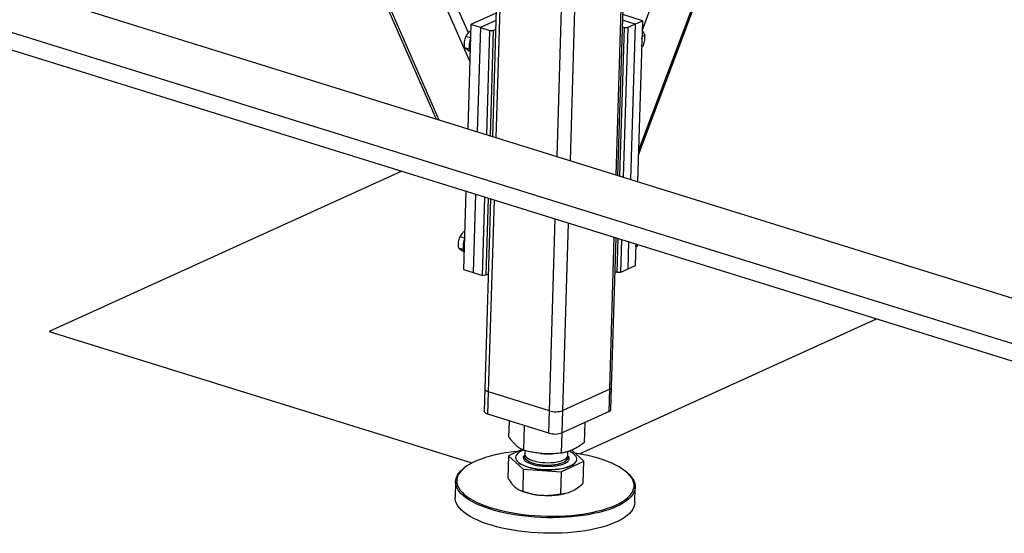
# Model space of a CAD drawing. Header units: millimetres. Extents: x 0 to 841, y 0 to 594.
# Tile 67 of 155: x 549 to 570, y 90 to 101. Entities that reach past the tile are written whole.
import ezdxf

# ---------------------------------------------------------------- set-up
doc = ezdxf.new("R2010")
doc.units = ezdxf.units.MM
doc.layers.add('TRAIT-FORT', color=4, linetype='Continuous', lineweight=25)

msp = doc.modelspace()

# ---------------------------------------------------------------- linework, layer by layer
at = {"layer": 'TRAIT-FORT', "color": 4, "linetype": 'Continuous', "lineweight": 25}
for p, q in [((561.87842, 97.84758), (568.02045, 114.15983)), ((561.8808, 97.92723), (567.98715, 114.1447)), ((550.95523, 113.89015), (557.66509, 98.59091)), ((557.72766, 98.57145), (551.01779, 113.87069)), ((561.95594, 100.43549), (566.93845, 113.66823)), ((558.36428, 99.79947), (552.37863, 113.44742)), ((558.33535, 100.3929), (552.6465, 113.3641)), ((559.22723, 111.25889), (558.83681, 98.22646)), ((558.91579, 98.2019), (559.30621, 111.23433)), ((561.41435, 97.42476), (561.82915, 111.27109)), ((561.45424, 97.41235), (561.86997, 111.28963)), ((560.18264, 97.80786), (560.57306, 110.84029)), ((560.46026, 97.72151), (560.85288, 110.82752)), ((575.02155, 93.19244), (540.89297, 103.80762)), ((574.45457, 92.42238), (540.38133, 103.02034)), ((540.37056, 102.66104), (574.6503, 91.99885)), ((558.91402, 100.80393), (558.3872, 100.56457)), ((558.90942, 100.65034), (558.58514, 100.50301)), ((561.80963, 100.5742), (561.55137, 100.65453)), ((561.96218, 100.64351), (561.55483, 100.77021)), ((561.80963, 100.5742), (561.96218, 100.64351)), ((561.96218, 100.64351), (561.86158, 97.28565)), ((558.3872, 100.56457), (558.32195, 98.3866)), ((558.58514, 100.50301), (558.3872, 100.56457)), ((558.58514, 100.50301), (558.5199, 98.32503)), ((558.58514, 100.50301), (558.78309, 100.44144)), ((558.71784, 98.26347), (558.78309, 100.44144)), ((558.78309, 100.44144), (558.85319, 100.44299)), ((558.85319, 100.44299), (558.78725, 98.24188)), ((558.85319, 100.44299), (558.9039, 100.46603)), ((561.49402, 97.39998), (561.58699, 100.50335)), ((561.54721, 100.51572), (561.58699, 100.50335)), ((561.65709, 100.5049), (561.56343, 97.37839)), ((561.58699, 100.50335), (561.65709, 100.5049)), ((561.80963, 100.5742), (561.65709, 100.5049)), ((561.80963, 100.5742), (561.71251, 97.33202)), ((558.37885, 100.28591), (558.28277, 100.31579)), ((561.95228, 100.3133), (562.01431, 100.34149)), ((558.35345, 100.05142), (558.2575, 100.08126)), ((561.94607, 100.10578), (561.98355, 100.12281)), ((556.94692, 97.50522), (549.59306, 94.16402)), ((558.2831, 97.08962), (558.23418, 95.45669)), ((558.48104, 97.02805), (558.43213, 95.39512)), ((558.63007, 95.33355), (558.67899, 96.96648)), ((558.79795, 96.92948), (558.6792, 92.96522)), ((558.74839, 96.94489), (558.70017, 95.3351)), ((558.75707, 92.90379), (558.87694, 96.90491)), ((560.02393, 92.50975), (560.14379, 96.51088)), ((560.30432, 92.51594), (560.42141, 96.42453)), ((558.25365, 96.10673), (558.15757, 96.13662)), ((561.28059, 92.95951), (561.3755, 96.12777)), ((561.32214, 93.00277), (561.41538, 96.11537)), ((561.43398, 95.39547), (561.45517, 96.10299)), ((558.22825, 95.87224), (558.13231, 95.90208)), ((561.52458, 96.08141), (561.50407, 95.39701)), ((561.67365, 96.03504), (561.65661, 95.46632)), ((561.82273, 95.98867), (561.80916, 95.53563)), ((561.82087, 95.92661), (561.85835, 95.94364)), ((561.85835, 95.94364), (561.86639, 95.97509)), ((561.80916, 95.53563), (561.65661, 95.46632)), ((558.23418, 95.45669), (558.43213, 95.39512)), ((558.43213, 95.39512), (558.63007, 95.33355)), ((558.70017, 95.3351), (558.63007, 95.33355)), ((558.75088, 95.35814), (558.70017, 95.3351)), ((561.43398, 95.39547), (561.39419, 95.40784)), ((561.50407, 95.39701), (561.43398, 95.39547)), ((561.65661, 95.46632), (561.50407, 95.39701)), ((560.65021, 91.6126), (566.8442, 94.42682)), ((549.59306, 94.16402), (558.40931, 91.42186)), ((558.6792, 92.96522), (558.66529, 92.50087)), ((558.74316, 92.43943), (558.75707, 92.90379)), ((560.02393, 92.50975), (558.75707, 92.90379)), ((561.28059, 92.95951), (560.30432, 92.51594)), ((561.26667, 92.49515), (561.28059, 92.95951)), ((561.30823, 92.53842), (561.32214, 93.00277)), ((560.01001, 92.0454), (558.74316, 92.43943)), ((560.01001, 92.0454), (560.02393, 92.50975)), ((560.2904, 92.05159), (560.30432, 92.51594)), ((561.26667, 92.49515), (560.2904, 92.05159)), ((559.18066, 91.96332), (559.19075, 92.30022)), ((559.49168, 91.68511), (559.50716, 92.2018)), ((560.75618, 91.85176), (560.76868, 92.26889)), ((560.27944, 91.62933), (560.29211, 92.05236)), ((559.45204, 91.7045), (559.16895, 91.57242)), ((559.51141, 91.68044), (559.50925, 91.60824)), ((559.84104, 91.6209), (559.85104, 91.61996)), ((560.06837, 91.61345), (560.08315, 91.61396)), ((560.40885, 91.58129), (560.41121, 91.66015)), ((560.74447, 91.46086), (560.48979, 91.68868)), ((559.16895, 91.57242), (559.15515, 91.11169)), ((559.16895, 91.57242), (559.47997, 91.29421)), ((559.31826, 91.54042), (559.31812, 91.53577)), ((560.26773, 91.23843), (560.74447, 91.46086)), ((560.5953, 91.49751), (560.59544, 91.50215)), ((560.73067, 91.00014), (560.74447, 91.46086)), ((558.25293, 91.32183), (558.22942, 91.30298)), ((559.47997, 91.29421), (559.46616, 90.83349)), ((559.47997, 91.29421), (560.26773, 91.23843)), ((560.26773, 91.23843), (560.25392, 90.77771)), ((561.66811, 91.19997), (561.64577, 91.22019)), ((558.06634, 91.03182), (558.05661, 90.70677)), ((559.40623, 90.85215), (559.43811, 90.83864)), ((560.43379, 90.80881), (560.43805, 90.81033)), ((561.80493, 90.59448), (561.81466, 90.91953))]:
    msp.add_line(p, q, dxfattribs=at)
at = {"layer": 'TRAIT-FORT', "color": 4, "linetype": 'Continuous', "lineweight": 25, "flags": 128}
for points in [[(561.83076, 95.98617), (561.83037, 95.9837), (561.82147, 95.94653)], [(558.75707, 92.90379), (558.72852, 92.91446), (558.70576, 92.92686), (558.68966, 92.94049), (558.68084, 92.95485), (558.6792, 92.96522)], [(558.75707, 92.90379), (558.72852, 92.91446), (558.70576, 92.92686), (558.68966, 92.94049), (558.68084, 92.95485), (558.6792, 92.96522)], [(558.74316, 92.43943), (558.71461, 92.45011), (558.69185, 92.4625), (558.67575, 92.47614), (558.66693, 92.4905), (558.66529, 92.50087)], [(559.36547, 91.66411), (559.34506, 91.66211), (559.22571, 91.64844), (559.10976, 91.63166), (558.99778, 91.61187), (558.8903, 91.58917), (558.78782, 91.56364), (558.69084, 91.53543), (558.59982, 91.50466), (558.51519, 91.47148), (558.43735, 91.43605), (558.36668, 91.39853), (558.30352, 91.35911), (558.24816, 91.31797), (558.20087, 91.27531), (558.16187, 91.23134), (558.13135, 91.18626), (558.10945, 91.14028), (558.09629, 91.09363), (558.09192, 91.04653), (558.09635, 90.9992), (558.10959, 90.95187), (558.13154, 90.90477), (558.16213, 90.85811), (558.20119, 90.81213), (558.24854, 90.76703), (558.30396, 90.72304)], [(558.30396, 90.72304), (558.36718, 90.68036), (558.4379, 90.6392), (558.51579, 90.59976), (558.60047, 90.56222), (558.69154, 90.52675), (558.78856, 90.49354), (558.89108, 90.46274), (558.9986, 90.43449), (559.11061, 90.40893), (559.22658, 90.38618), (559.34596, 90.36636), (559.46817, 90.34954), (559.59264, 90.33582), (559.71876, 90.32527), (559.84595, 90.31792), (559.97359, 90.31381), (560.10108, 90.31297), (560.22781, 90.3154), (560.35317, 90.32109), (560.47656, 90.33001), (560.59741, 90.34211), (560.71513, 90.35734), (560.82916, 90.37564), (560.93895, 90.3969), (561.044, 90.42103), (561.14379, 90.44791), (561.23784, 90.47742), (561.32572, 90.50941), (561.407, 90.54374), (561.4813, 90.58024), (561.54825, 90.61873), (561.60755, 90.65903), (561.65891, 90.70095), (561.70208, 90.7443), (561.73686, 90.78885), (561.76308, 90.83441), (561.78062, 90.88075), (561.7894, 90.92765), (561.78936, 90.97489), (561.78052, 91.02225), (561.76292, 91.0695), (561.73663, 91.11641), (561.70179, 91.16275), (561.65856, 91.20832), (561.60714, 91.25289), (561.54778, 91.29625), (561.48077, 91.3382), (561.40642, 91.37852), (561.32509, 91.41704), (561.23717, 91.45356), (561.14307, 91.48792), (561.04324, 91.51995), (560.93816, 91.54949), (560.82832, 91.57641), (560.71426, 91.60058), (560.59652, 91.62188), (560.55741, 91.62819)], [(559.47973, 91.69071), (559.43884, 91.6729), (559.3983, 91.65031), (559.3656, 91.6259), (559.3412, 91.60003), (559.32544, 91.57305), (559.31855, 91.54534), (559.32061, 91.5173), (559.33161, 91.48931), (559.35139, 91.46177), (559.37966, 91.43507), (559.41604, 91.40957), (559.46001, 91.38565), (559.51095, 91.36363), (559.56815, 91.34382), (559.63081, 91.3265), (559.69805, 91.31192), (559.76892, 91.30028), (559.84242, 91.29174), (559.91754, 91.28642), (559.9932, 91.2844), (560.06836, 91.2857), (560.14195, 91.29031), (560.21294, 91.29817), (560.28033, 91.30915), (560.34319, 91.32312), (560.40062, 91.33986), (560.45182, 91.35915), (560.49608, 91.38072), (560.53276, 91.40426), (560.56136, 91.42945), (560.58148, 91.45592), (560.59282, 91.48331), (560.59524, 91.51123), (560.58869, 91.5393), (560.57328, 91.56711), (560.54921, 91.59428), (560.51683, 91.62042), (560.47659, 91.64517), (560.43243, 91.66672)], [(559.51366, 91.58295), (559.511, 91.57612), (559.5078, 91.55301), (559.51335, 91.52973), (559.52755, 91.50675), (559.55011, 91.48449), (559.58061, 91.46341), (559.61844, 91.4439), (559.66287, 91.42635), (559.71304, 91.4111), (559.76797, 91.39845), (559.82659, 91.38864), (559.88775, 91.38186), (559.95028, 91.37825), (560.01295, 91.37788), (560.07453, 91.38074), (560.13384, 91.3868), (560.18972, 91.39593), (560.24108, 91.40794), (560.28693, 91.42262), (560.32636, 91.43966), (560.35861, 91.45875), (560.38305, 91.47951), (560.39922, 91.50153), (560.40678, 91.52439), (560.40561, 91.54764), (560.40293, 91.55631)], [(559.50925, 91.60824), (559.51265, 91.58581), (559.5247, 91.56271), (559.54521, 91.54023), (559.57378, 91.51881), (559.60984, 91.49887), (559.6527, 91.4808), (559.70152, 91.46495), (559.75536, 91.45162), (559.81316, 91.44108), (559.87379, 91.43353), (559.93609, 91.42912), (559.99884, 91.42793), (560.06081, 91.42999), (560.1208, 91.43526), (560.17764, 91.44363), (560.23023, 91.45494), (560.27754, 91.46898), (560.31865, 91.48546), (560.35276, 91.50408), (560.37921, 91.52445), (560.39748, 91.5462), (560.40721, 91.56889), (560.40885, 91.58129)], [(559.31812, 91.53577), (559.32047, 91.51265), (559.33147, 91.48467), (559.35125, 91.45713), (559.37952, 91.43042), (559.4159, 91.40493), (559.45987, 91.38101), (559.51081, 91.35899), (559.56801, 91.33918), (559.63067, 91.32186), (559.69791, 91.30728), (559.76878, 91.29564), (559.84228, 91.2871), (559.9174, 91.28178), (559.99306, 91.27976), (560.06822, 91.28106), (560.14181, 91.28567), (560.2128, 91.29352), (560.2802, 91.30451), (560.34305, 91.31847), (560.40048, 91.33522), (560.45168, 91.35451), (560.49594, 91.37608), (560.53262, 91.39962), (560.56122, 91.4248), (560.58134, 91.45127), (560.59268, 91.47867), (560.5953, 91.49751)], [(558.28114, 90.69609), (558.22497, 90.74068), (558.17698, 90.78638), (558.13739, 90.83299), (558.10639, 90.88028), (558.08414, 90.92802), (558.07073, 90.97599), (558.06623, 91.02396), (558.07066, 91.07169), (558.08401, 91.11897), (558.1062, 91.16557), (558.13713, 91.21126), (558.17665, 91.25583), (558.22458, 91.29907), (558.22942, 91.30298)], [(561.66811, 91.19997), (561.68107, 91.18794), (561.72489, 91.14175), (561.7602, 91.09478), (561.78684, 91.04723), (561.80468, 90.99935), (561.81364, 90.95135), (561.81368, 90.90347), (561.80478, 90.85593), (561.78701, 90.80897), (561.76043, 90.7628), (561.72518, 90.71764), (561.68143, 90.67371), (561.62937, 90.63122), (561.56928, 90.59037), (561.50142, 90.55136), (561.42612, 90.51437), (561.34374, 90.47958), (561.25467, 90.44716), (561.15934, 90.41725), (561.05821, 90.39), (560.95174, 90.36554), (560.84046, 90.344), (560.72489, 90.32546), (560.60558, 90.31002), (560.4831, 90.29775), (560.35804, 90.28871), (560.23098, 90.28295), (560.10255, 90.28049), (559.97334, 90.28134), (559.84397, 90.2855), (559.71506, 90.29294), (559.58723, 90.30365), (559.46108, 90.31755), (559.33722, 90.33459), (559.21623, 90.35469), (559.09869, 90.37774), (558.98516, 90.40365), (558.87619, 90.43228), (558.77229, 90.4635), (558.67395, 90.49716), (558.58166, 90.5331), (558.49583, 90.57115), (558.41689, 90.61112), (558.34522, 90.65284), (558.28114, 90.69609)], [(561.80493, 90.59448), (561.80061, 90.5546), (561.78726, 90.50732), (561.76507, 90.46072), (561.73414, 90.41503), (561.69462, 90.37046), (561.64669, 90.32723), (561.59058, 90.28553), (561.52656, 90.24558), (561.45494, 90.20756), (561.37605, 90.17165), (561.29028, 90.13802), (561.19802, 90.10683), (561.09973, 90.07824), (560.99587, 90.05237), (560.88693, 90.02935), (560.77344, 90.0093), (560.65593, 89.9923), (560.53496, 89.97844), (560.41112, 89.96778), (560.28498, 89.96037), (560.15716, 89.95626), (560.02826, 89.95545), (559.8989, 89.95796), (559.76968, 89.96376), (559.64124, 89.97284), (559.51417, 89.98515), (559.38909, 90.00064), (559.26659, 90.01922), (559.14725, 90.0408), (559.03165, 90.0653), (558.92034, 90.09258), (558.81384, 90.12252), (558.71266, 90.15498), (558.61728, 90.18981), (558.52817, 90.22682), (558.44574, 90.26586), (558.37039, 90.30673), (558.30247, 90.34924), (558.24231, 90.39319), (558.1902, 90.43836), (558.14638, 90.48454), (558.11107, 90.53152), (558.08443, 90.57906), (558.06658, 90.62694), (558.05763, 90.67494), (558.05661, 90.70677)]]:
    msp.add_lwpolyline(points, dxfattribs=at)
at = {"layer": 'TRAIT-FORT', "color": 4, "linetype": 'Continuous', "lineweight": 25}
for centre, radius, start, end in [((558.72547, 100.12052), 0.37635, 157.311295, 199.40081), ((561.66212, 100.21089), 0.29702, 343.334522, 13.233645), ((558.60027, 95.94134), 0.37635, 157.311295, 199.40081), ((561.26787, 93.0133), 0.05528, 283.295255, 349.017157), ((560.1547, 92.93948), 0.44919, 253.074122, 289.45572), ((561.25396, 92.54895), 0.05528, 283.295255, 349.017157), ((560.14079, 92.47513), 0.44919, 253.074122, 289.45572), ((560.01031, 93.30586), 1.69341, 264.603331, 271.964837), ((559.92902, 92.10363), 1.3569, 248.790016, 267.013903), ((559.99342, 92.2367), 1.49425, 264.813038, 287.140118)]:
    msp.add_arc(centre, radius, start, end, dxfattribs=at)
for points, knots in [([(558.38339, 100.43726), (558.3806, 100.43521), (558.36124, 100.42094), (558.33385, 100.39305), (558.30332, 100.35414), (558.28966, 100.32865), (558.28277, 100.31579)], [0, 0, 0, 0, 0.05822352, 0.40443539, 0.69948897, 1, 1, 1, 1]), ([(561.95522, 100.43356), (561.9554, 100.43335), (561.9681, 100.41907), (561.98826, 100.38788), (562.00558, 100.35705), (562.01431, 100.34149)], [0, 0, 0, 0, 0.00724161, 0.49907224, 1, 1, 1, 1]), ([(558.2575, 100.08126), (558.2547, 100.11297), (558.25008, 100.16541), (558.25871, 100.23671), (558.2708, 100.28272), (558.28011, 100.30845), (558.28277, 100.31579)], [0, 0, 0, 0, 0.38554949, 0.63764185, 0.89654625, 1, 1, 1, 1]), ([(561.98355, 100.12281), (561.99209, 100.15274), (562.00623, 100.20224), (562.01491, 100.26865), (562.01591, 100.31113), (562.01467, 100.33475), (562.01431, 100.34149)], [0, 0, 0, 0, 0.38554949, 0.63764185, 0.89654625, 1, 1, 1, 1]), ([(558.37281, 99.99808), (558.35846, 100.00665), (558.32945, 100.02397), (558.29627, 100.0466), (558.27232, 100.0658), (558.26247, 100.07608), (558.2575, 100.08126)], [0, 0, 0, 0, 0.26460494, 0.53494775, 0.76534313, 1, 1, 1, 1]), ([(558.13231, 95.90208), (558.12951, 95.93379), (558.12488, 95.98624), (558.13351, 96.05753), (558.14561, 96.10354), (558.15491, 96.12927), (558.15757, 96.13662)], [0, 0, 0, 0, 0.38554949, 0.63764185, 0.89654625, 1, 1, 1, 1]), ([(558.25819, 96.25809), (558.2554, 96.25603), (558.23604, 96.24176), (558.20866, 96.21387), (558.17812, 96.17496), (558.16446, 96.14948), (558.15757, 96.13662)], [0, 0, 0, 0, 0.05822352, 0.40443539, 0.69948897, 1, 1, 1, 1]), ([(558.24761, 95.8189), (558.23326, 95.82747), (558.20426, 95.8448), (558.17107, 95.86742), (558.14712, 95.88663), (558.13728, 95.8969), (558.13231, 95.90208)], [0, 0, 0, 0, 0.26460494, 0.53494775, 0.76534313, 1, 1, 1, 1]), ([(559.49168, 91.68511), (559.47064, 91.69459), (559.43081, 91.71253), (559.37261, 91.75148), (559.32123, 91.79546), (559.27384, 91.84471), (559.22807, 91.89889), (559.19698, 91.94115), (559.18066, 91.96332)], [0, 0, 0, 0, 0.20206835, 0.38269984, 0.55531458, 0.69299169, 0.83889419, 1, 1, 1, 1]), ([(560.75618, 91.85176), (560.72408, 91.82782), (560.6633, 91.78248), (560.57428, 91.72835), (560.49557, 91.68973), (560.42282, 91.66237), (560.35245, 91.64226), (560.30457, 91.63378), (560.27944, 91.62933)], [0, 0, 0, 0, 0.20206835, 0.38269984, 0.55531458, 0.69299169, 0.83889419, 1, 1, 1, 1]), ([(559.4855, 91.55466), (559.48961, 91.56525), (559.49498, 91.57909), (559.51053, 91.59148), (559.51419, 91.59439)], [0, 0, 0, 0, 0.76493856, 1, 1, 1, 1]), ([(560.27944, 91.62933), (560.22658, 91.62396), (560.12648, 91.61379), (559.97964, 91.61138), (559.84961, 91.61866), (559.72928, 91.63388), (559.61275, 91.65505), (559.53335, 91.67477), (559.49168, 91.68511)], [0, 0, 0, 0, 0.20206835, 0.38269984, 0.55531458, 0.69299169, 0.83889419, 1, 1, 1, 1]), ([(559.8996, 91.34834), (559.87103, 91.35093), (559.8122, 91.35628), (559.72754, 91.37213), (559.64834, 91.39406), (559.58041, 91.42189), (559.53688, 91.44864), (559.51121, 91.47128), (559.49241, 91.49389), (559.47947, 91.52206), (559.48353, 91.544), (559.4855, 91.55466)], [0, 0, 0, 0, 0.11649679, 0.2399717, 0.36857994, 0.49991744, 0.63125494, 0.69563278, 0.7600283, 0.88350321, 1, 1, 1, 1]), ([(560.40576, 91.56636), (560.40941, 91.56223), (560.42279, 91.54708), (560.43323, 91.52055), (560.4309, 91.48773), (560.41207, 91.45602), (560.37616, 91.42557), (560.32213, 91.39768), (560.25176, 91.37435), (560.18249, 91.36004), (560.12312, 91.35207), (560.06334, 91.34666), (559.98812, 91.34382), (559.92853, 91.34686), (559.8996, 91.34834)], [0, 0, 0, 0, 0.03603865, 0.13202877, 0.22259407, 0.31315937, 0.40914949, 0.5091303, 0.61123285, 0.7133354, 0.76338312, 0.81344458, 0.9094347, 1, 1, 1, 1]), ([(559.15515, 91.11169), (559.17994, 91.07361), (559.21732, 91.01619), (559.26914, 90.95366), (559.29565, 90.92829), (559.30895, 90.91556)], [0, 0, 0, 0, 0.49525132, 0.7468182, 1, 1, 1, 1]), ([(560.49059, 90.83189), (560.53061, 90.8534), (560.61156, 90.8969), (560.69068, 90.96547), (560.73067, 91.00014)], [0, 0, 0, 0, 0.49451073, 1, 1, 1, 1]), ([(559.30895, 90.91556), (559.33509, 90.89513), (559.38796, 90.8538), (559.4399, 90.84031), (559.46616, 90.83349)], [0, 0, 0, 0, 0.49451073, 1, 1, 1, 1]), ([(559.46616, 90.83349), (559.52966, 90.81346), (559.62541, 90.78327), (559.75741, 90.75815), (559.82462, 90.75177), (559.85834, 90.74857)], [0, 0, 0, 0, 0.49525132, 0.7468182, 1, 1, 1, 1]), ([(559.85834, 90.74857), (559.92442, 90.74677), (560.05806, 90.74313), (560.18816, 90.7661), (560.25392, 90.77771)], [0, 0, 0, 0, 0.49451073, 1, 1, 1, 1]), ([(560.25392, 90.77771), (560.29217, 90.78027), (560.34984, 90.78414), (560.42954, 90.80581), (560.47019, 90.82318), (560.49059, 90.83189)], [0, 0, 0, 0, 0.49525132, 0.7468182, 1, 1, 1, 1])]:
    msp.add_open_spline(points, degree=3, knots=knots, dxfattribs=at)

doc.saveas('drawing.dxf')
